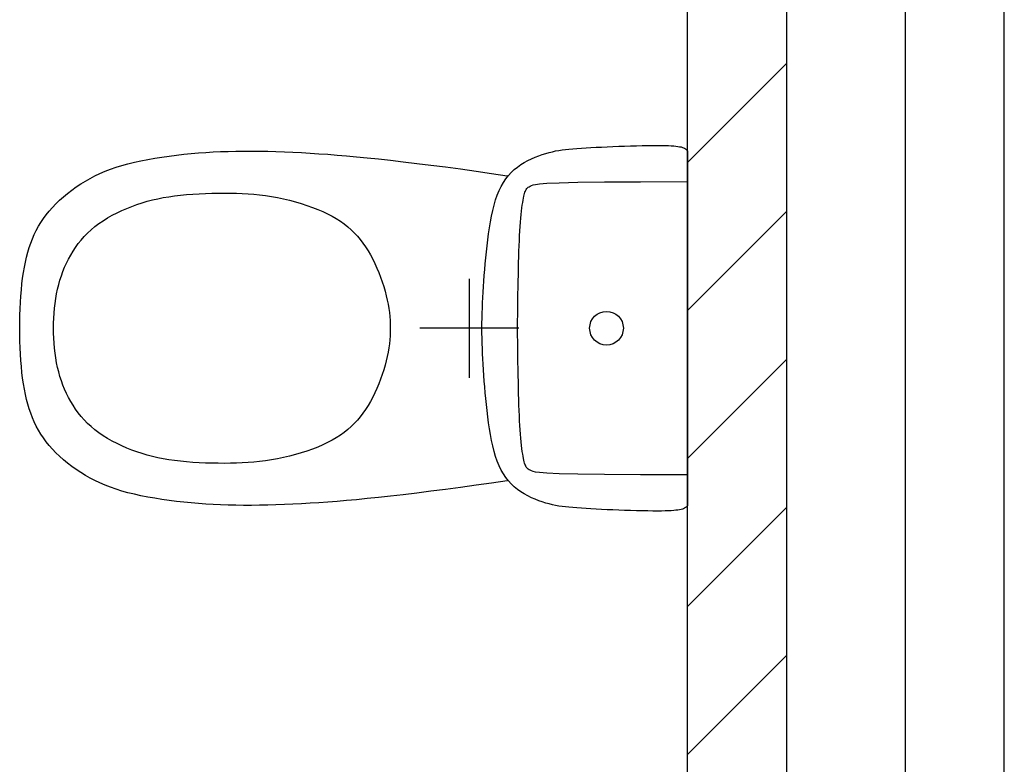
# Model space of a CAD drawing. Header units: millimetres. Extents: x -14827 to 65869, y -40284 to 56382.
# Tile 47 of 53: x 46039 to 47033, y 43920 to 44671. Entities that reach past the tile are written whole.
import ezdxf

# ---------------------------------------------------------------- set-up
doc = ezdxf.new("R2010")
doc.units = ezdxf.units.MM
doc.header["$LTSCALE"] = 100
doc.layers.add('xref', color=9, linetype='Continuous')

msp = doc.modelspace()

# ---------------------------------------------------------------- linework, layer by layer
at = {"layer": 'xref'}
for p, q in [((46812.64, 47410.02), (46812.64, 32538.26)), ((46932.64, 47410.02), (46932.64, 32585.6)), ((47032.64, 32624.99), (47032.64, 47410.02)), ((46712.64, 43910.02), (46712.64, 44810.02)), ((46712.64, 44527.28), (46812.64, 44627.28)), ((46631.54, 44543.14), (46637.35, 44543.39)), ((46637.35, 44543.39), (46643.31, 44543.62)), ((46643.31, 44543.62), (46649.35, 44543.84)), ((46649.35, 44543.84), (46655.39, 44544.04)), ((46655.39, 44544.04), (46661.33, 44544.21)), ((46661.33, 44544.21), (46667.1, 44544.35)), ((46667.1, 44544.35), (46672.59, 44544.46)), ((46672.59, 44544.46), (46677.73, 44544.53)), ((46677.73, 44544.53), (46682.43, 44544.55)), ((46682.43, 44544.55), (46686.61, 44544.53)), ((46686.61, 44544.53), (46690.31, 44544.46)), ((46690.31, 44544.46), (46693.57, 44544.34)), ((46693.57, 44544.34), (46696.42, 44544.19)), ((46696.42, 44544.19), (46698.93, 44544)), ((46698.93, 44544), (46701.13, 44543.77)), ((46701.13, 44543.77), (46703.06, 44543.51)), ((46703.06, 44543.51), (46704.77, 44543.21)), ((46182.14, 44532.77), (46189.44, 44533.79)), ((46189.44, 44533.79), (46196.81, 44534.72)), ((46196.81, 44534.72), (46204.2, 44535.54)), ((46204.2, 44535.54), (46211.58, 44536.26)), ((46211.58, 44536.26), (46218.98, 44536.89)), ((46218.98, 44536.89), (46226.4, 44537.43)), ((46226.4, 44537.43), (46233.87, 44537.87)), ((46233.87, 44537.87), (46241.4, 44538.22)), ((46241.4, 44538.22), (46249.02, 44538.49)), ((46249.02, 44538.49), (46256.75, 44538.66)), ((46256.75, 44538.66), (46264.6, 44538.76)), ((46264.6, 44538.76), (46272.59, 44538.76)), ((46272.59, 44538.76), (46280.72, 44538.69)), ((46280.72, 44538.69), (46288.98, 44538.53)), ((46288.98, 44538.53), (46297.35, 44538.3)), ((46297.35, 44538.3), (46305.83, 44538)), ((46305.83, 44538), (46314.41, 44537.63)), ((46314.41, 44537.63), (46323.08, 44537.2)), ((46323.08, 44537.2), (46331.84, 44536.7)), ((46331.84, 44536.7), (46340.68, 44536.13)), ((46340.68, 44536.13), (46349.69, 44535.5)), ((46349.69, 44535.5), (46358.97, 44534.78)), ((46358.97, 44534.78), (46368.62, 44533.96)), ((46368.62, 44533.96), (46378.74, 44533.03)), ((46558.93, 44532.66), (46562.61, 44534.09)), ((46562.61, 44534.09), (46566.23, 44535.34)), ((46566.23, 44535.34), (46569.73, 44536.44)), ((46569.73, 44536.44), (46573.09, 44537.38)), ((46573.09, 44537.38), (46576.35, 44538.18)), ((46576.35, 44538.18), (46579.57, 44538.86)), ((46579.57, 44538.86), (46582.8, 44539.43)), ((46582.8, 44539.43), (46586.11, 44539.92)), ((46586.11, 44539.92), (46589.54, 44540.35)), ((46589.54, 44540.35), (46593.16, 44540.73)), ((46593.16, 44540.73), (46597.03, 44541.07)), ((46597.03, 44541.07), (46601.19, 44541.4)), ((46601.19, 44541.4), (46605.63, 44541.72)), ((46605.63, 44541.72), (46610.34, 44542.03)), ((46610.34, 44542.03), (46615.31, 44542.33)), ((46615.31, 44542.33), (46620.5, 44542.61)), ((46620.5, 44542.61), (46625.92, 44542.88)), ((46625.92, 44542.88), (46631.54, 44543.14)), ((46704.77, 44543.21), (46706.3, 44542.89)), ((46706.3, 44542.89), (46707.66, 44542.53)), ((46707.66, 44542.53), (46708.86, 44542.11)), ((46708.86, 44542.11), (46709.9, 44541.64)), ((46709.9, 44541.64), (46710.8, 44541.1)), ((46710.8, 44541.1), (46711.55, 44540.47)), ((46711.55, 44540.47), (46712.16, 44539.75)), ((46712.16, 44539.75), (46712.64, 44538.93)), ((46712.64, 44538.93), (46712.64, 44181.11)), ((46135.9, 44522.48), (46141.77, 44524.31)), ((46141.77, 44524.31), (46147.91, 44526.01)), ((46147.91, 44526.01), (46154.33, 44527.59)), ((46154.33, 44527.59), (46161, 44529.06)), ((46161, 44529.06), (46167.88, 44530.4)), ((46167.88, 44530.4), (46174.94, 44531.64)), ((46174.94, 44531.64), (46182.14, 44532.77)), ((46378.74, 44533.03), (46389.41, 44531.99)), ((46389.41, 44531.99), (46400.75, 44530.81)), ((46400.75, 44530.81), (46412.85, 44529.49)), ((46412.85, 44529.49), (46425.77, 44528.01)), ((46425.77, 44528.01), (46439.43, 44526.38)), ((46439.43, 44526.38), (46453.73, 44524.62)), ((46453.73, 44524.62), (46468.54, 44522.72)), ((46541, 44522.66), (46544.38, 44525.07)), ((46544.38, 44525.07), (46547.9, 44527.26)), ((46547.9, 44527.26), (46551.53, 44529.25)), ((46551.53, 44529.25), (46555.22, 44531.05)), ((46555.22, 44531.05), (46558.93, 44532.66)), ((46109.68, 44511.22), (46114.58, 44513.77)), ((46114.58, 44513.77), (46119.64, 44516.17)), ((46119.64, 44516.17), (46124.86, 44518.41)), ((46124.86, 44518.41), (46130.27, 44520.52)), ((46130.27, 44520.52), (46135.9, 44522.48)), ((46468.54, 44522.72), (46483.77, 44520.69)), ((46483.77, 44520.69), (46499.28, 44518.55)), ((46499.28, 44518.55), (46514.98, 44516.3)), ((46514.98, 44516.3), (46530.74, 44513.94)), ((46529.4, 44510.72), (46532.01, 44514.09)), ((46532.01, 44514.09), (46534.82, 44517.19)), ((46534.82, 44517.19), (46537.82, 44520.04)), ((46537.82, 44520.04), (46541, 44522.66)), ((46095.64, 44502.58), (46100.21, 44505.62)), ((46100.21, 44505.62), (46104.89, 44508.5)), ((46104.89, 44508.5), (46109.68, 44511.22)), ((46524.72, 44503.15), (46526.97, 44507.08)), ((46526.97, 44507.08), (46529.4, 44510.72)), ((46554.07, 44503.38), (46555.45, 44503.96)), ((46555.45, 44503.96), (46557.1, 44504.55)), ((46557.1, 44504.55), (46559.32, 44505.15)), ((46559.32, 44505.15), (46563.39, 44505.74)), ((46563.39, 44505.74), (46570.84, 44506.32)), ((46570.84, 44506.32), (46583.22, 44506.84)), ((46583.22, 44506.84), (46602.04, 44507.28)), ((46602.04, 44507.28), (46628.87, 44507.63)), ((46628.87, 44507.63), (46665.22, 44507.86)), ((46665.22, 44507.86), (46712.64, 44507.94)), ((46082.81, 44492.7), (46086.92, 44496.11)), ((46086.92, 44496.11), (46091.21, 44499.41)), ((46091.21, 44499.41), (46095.64, 44502.58)), ((46194.92, 44493.57), (46200.96, 44494.28)), ((46200.96, 44494.28), (46207.16, 44494.88)), ((46207.16, 44494.88), (46213.47, 44495.37)), ((46213.47, 44495.37), (46219.86, 44495.75)), ((46219.86, 44495.75), (46226.28, 44496.05)), ((46226.28, 44496.05), (46232.69, 44496.25)), ((46232.69, 44496.25), (46239.04, 44496.36)), ((46239.04, 44496.36), (46245.28, 44496.4)), ((46245.28, 44496.4), (46251.4, 44496.36)), ((46251.4, 44496.36), (46257.4, 44496.24)), ((46257.4, 44496.24), (46263.31, 44496.01)), ((46263.31, 44496.01), (46269.17, 44495.67)), ((46269.17, 44495.67), (46275.01, 44495.21)), ((46275.01, 44495.21), (46280.86, 44494.61)), ((46280.86, 44494.61), (46286.73, 44493.85)), ((46286.73, 44493.85), (46292.68, 44492.92)), ((46519.08, 44489.45), (46520.78, 44494.34)), ((46520.78, 44494.34), (46522.66, 44498.9)), ((46522.66, 44498.9), (46524.72, 44503.15)), ((46547.55, 44493.11), (46547.93, 44494.68)), ((46547.93, 44494.68), (46548.32, 44496.06)), ((46548.32, 44496.06), (46548.72, 44497.26)), ((46548.72, 44497.26), (46549.14, 44498.31)), ((46549.14, 44498.31), (46549.58, 44499.25)), ((46549.58, 44499.25), (46550.06, 44500.09)), ((46550.06, 44500.09), (46550.59, 44500.85)), ((46550.59, 44500.85), (46551.22, 44501.54)), ((46551.22, 44501.54), (46551.99, 44502.19)), ((46551.99, 44502.19), (46552.93, 44502.8)), ((46552.93, 44502.8), (46554.07, 44503.38)), ((46071.66, 44481.98), (46075.16, 44485.62)), ((46075.16, 44485.62), (46078.88, 44489.2)), ((46078.88, 44489.2), (46082.81, 44492.7)), ((46151.9, 44483.01), (46156.99, 44484.86)), ((46156.99, 44484.86), (46162.1, 44486.54)), ((46162.1, 44486.54), (46167.28, 44488.07)), ((46167.28, 44488.07), (46172.54, 44489.45)), ((46172.54, 44489.45), (46177.92, 44490.68)), ((46177.92, 44490.68), (46183.42, 44491.77)), ((46183.42, 44491.77), (46189.08, 44492.73)), ((46189.08, 44492.73), (46194.92, 44493.57)), ((46292.68, 44492.92), (46298.71, 44491.82)), ((46298.71, 44491.82), (46304.79, 44490.55)), ((46304.79, 44490.55), (46310.87, 44489.11)), ((46310.87, 44489.11), (46316.89, 44487.53)), ((46316.89, 44487.53), (46322.83, 44485.81)), ((46322.83, 44485.81), (46328.62, 44483.96)), ((46328.62, 44483.96), (46334.21, 44481.99)), ((46516.18, 44478.81), (46517.55, 44484.26)), ((46517.55, 44484.26), (46519.08, 44489.45)), ((46545.63, 44481.42), (46546.03, 44484.33)), ((46546.03, 44484.33), (46546.41, 44486.95)), ((46546.41, 44486.95), (46546.79, 44489.27)), ((46546.79, 44489.27), (46547.17, 44491.32)), ((46547.17, 44491.32), (46547.55, 44493.11)), ((46062.56, 44470.71), (46065.37, 44474.53)), ((46065.37, 44474.53), (46068.4, 44478.28)), ((46068.4, 44478.28), (46071.66, 44481.98)), ((46127.36, 44471.34), (46132.05, 44473.98)), ((46132.05, 44473.98), (46136.89, 44476.48)), ((46136.89, 44476.48), (46141.83, 44478.81)), ((46141.83, 44478.81), (46146.84, 44480.99)), ((46146.84, 44480.99), (46151.9, 44483.01)), ((46334.21, 44481.99), (46339.56, 44479.92)), ((46339.56, 44479.92), (46344.64, 44477.75)), ((46344.64, 44477.75), (46349.43, 44475.47)), ((46349.43, 44475.47), (46353.97, 44473.08)), ((46514.94, 44473.16), (46516.18, 44478.81)), ((46544.5, 44470.98), (46544.86, 44474.74)), ((46544.86, 44474.74), (46545.25, 44478.22)), ((46545.25, 44478.22), (46545.63, 44481.42)), ((46712.64, 44377.94), (46812.64, 44477.94)), ((46057.56, 44462.84), (46059.96, 44466.82)), ((46059.96, 44466.82), (46062.56, 44470.71)), ((46114.42, 44462.54), (46118.51, 44465.61)), ((46118.51, 44465.61), (46122.83, 44468.54)), ((46122.83, 44468.54), (46127.36, 44471.34)), ((46353.97, 44473.08), (46358.26, 44470.59)), ((46358.26, 44470.59), (46362.31, 44467.97)), ((46362.31, 44467.97), (46366.13, 44465.22)), ((46366.13, 44465.22), (46369.75, 44462.34)), ((46512.83, 44461.39), (46513.83, 44467.34)), ((46513.83, 44467.34), (46514.94, 44473.16)), ((46543.82, 44462.68), (46544.15, 44466.96)), ((46544.15, 44466.96), (46544.5, 44470.98)), ((46051.44, 44450.31), (46053.31, 44454.59)), ((46053.31, 44454.59), (46055.34, 44458.77)), ((46055.34, 44458.77), (46057.56, 44462.84)), ((46103.68, 44452.56), (46107.02, 44456.01)), ((46107.02, 44456.01), (46110.59, 44459.34)), ((46110.59, 44459.34), (46114.42, 44462.54)), ((46369.75, 44462.34), (46373.18, 44459.32)), ((46373.18, 44459.32), (46376.42, 44456.16)), ((46376.42, 44456.16), (46379.5, 44452.85)), ((46511.12, 44449.28), (46511.93, 44455.35)), ((46511.93, 44455.35), (46512.83, 44461.39)), ((46543.26, 44453.38), (46543.52, 44458.15)), ((46543.52, 44458.15), (46543.82, 44462.68)), ((46048.17, 44441.36), (46049.73, 44445.9)), ((46049.73, 44445.9), (46051.44, 44450.31)), ((46094.95, 44441.59), (46097.66, 44445.35)), ((46097.66, 44445.35), (46100.56, 44449)), ((46100.56, 44449), (46103.68, 44452.56)), ((46379.5, 44452.85), (46382.41, 44449.39)), ((46382.41, 44449.39), (46385.17, 44445.77)), ((46385.17, 44445.77), (46387.8, 44442)), ((46510.39, 44443.2), (46511.12, 44449.28)), ((46542.82, 44443.14), (46543.03, 44448.37)), ((46543.03, 44448.37), (46543.26, 44453.38)), ((46045.47, 44431.82), (46046.75, 44436.67)), ((46046.75, 44436.67), (46048.17, 44441.36)), ((46090.08, 44433.83), (46092.43, 44437.75)), ((46092.43, 44437.75), (46094.95, 44441.59)), ((46387.8, 44442), (46390.3, 44438.07)), ((46390.3, 44438.07), (46392.67, 44433.97)), ((46509.11, 44431.1), (46509.72, 44437.13)), ((46509.72, 44437.13), (46510.39, 44443.2)), ((46542.47, 44432.05), (46542.64, 44437.7)), ((46542.64, 44437.7), (46542.82, 44443.14)), ((46043.29, 44421.6), (46044.32, 44426.8)), ((46044.32, 44426.8), (46045.47, 44431.82)), ((46083.97, 44421.61), (46085.85, 44425.76)), ((46085.85, 44425.76), (46087.89, 44429.83)), ((46087.89, 44429.83), (46090.08, 44433.83)), ((46392.67, 44433.97), (46394.95, 44429.71)), ((46394.95, 44429.71), (46397.12, 44425.29)), ((46397.12, 44425.29), (46399.18, 44420.73)), ((46508.06, 44419.19), (46508.56, 44425.11)), ((46508.56, 44425.11), (46509.11, 44431.1)), ((46542.18, 44420.17), (46542.32, 44426.2)), ((46542.32, 44426.2), (46542.47, 44432.05)), ((46041.56, 44410.58), (46042.37, 44416.2)), ((46042.37, 44416.2), (46043.29, 44421.6)), ((46080.66, 44413.05), (46082.24, 44417.37)), ((46082.24, 44417.37), (46083.97, 44421.61)), ((46399.18, 44420.73), (46401.13, 44416.09)), ((46401.13, 44416.09), (46402.95, 44411.39)), ((46507.61, 44413.35), (46508.06, 44419.19)), ((46542.04, 44413.96), (46542.18, 44420.17)), ((46040.25, 44398.73), (46040.85, 44404.75)), ((46040.85, 44404.75), (46041.56, 44410.58)), ((46077.95, 44404.12), (46079.23, 44408.63)), ((46079.23, 44408.63), (46080.66, 44413.05)), ((46402.95, 44411.39), (46404.63, 44406.67)), ((46404.63, 44406.67), (46406.16, 44401.98)), ((46492.64, 44310.02), (46492.64, 44410.02)), ((46506.82, 44401.96), (46507.2, 44407.6)), ((46507.2, 44407.6), (46507.61, 44413.35)), ((46541.77, 44401.06), (46541.9, 44407.58)), ((46541.9, 44407.58), (46542.04, 44413.96)), ((46039.73, 44392.53), (46040.25, 44398.73)), ((46074.97, 44390), (46075.82, 44394.8)), ((46075.82, 44394.8), (46076.81, 44399.51)), ((46076.81, 44399.51), (46077.95, 44404.12)), ((46406.16, 44401.98), (46407.53, 44397.35)), ((46407.53, 44397.35), (46408.73, 44392.82)), ((46506.18, 44391.03), (46506.48, 44396.44)), ((46506.48, 44396.44), (46506.82, 44401.96)), ((46541.54, 44387.66), (46541.65, 44394.41)), ((46541.65, 44394.41), (46541.77, 44401.06)), ((46039, 44379.75), (46039.32, 44386.2)), ((46039.32, 44386.2), (46039.73, 44392.53)), ((46073.69, 44380.18), (46074.26, 44385.12)), ((46074.26, 44385.12), (46074.97, 44390)), ((46408.73, 44392.82), (46409.75, 44388.41)), ((46409.75, 44388.41), (46410.6, 44384.13)), ((46505.68, 44380.48), (46505.91, 44385.72)), ((46505.91, 44385.72), (46506.18, 44391.03)), ((46541.45, 44380.82), (46541.54, 44387.66)), ((46038.77, 44373.22), (46039, 44379.75)), ((46072.94, 44370.15), (46073.25, 44375.18)), ((46073.25, 44375.18), (46073.69, 44380.18)), ((46410.6, 44384.13), (46411.29, 44379.96)), ((46411.29, 44379.96), (46411.84, 44375.87)), ((46411.84, 44375.87), (46412.24, 44371.84)), ((46505.37, 44370.19), (46505.5, 44375.31)), ((46505.5, 44375.31), (46505.68, 44380.48)), ((46541.38, 44373.92), (46541.45, 44380.82)), ((46038.59, 44360.02), (46038.64, 44366.63)), ((46038.64, 44366.63), (46038.77, 44373.22)), ((46072.69, 44360.02), (46072.75, 44365.09)), ((46072.75, 44365.09), (46072.94, 44370.15)), ((46412.24, 44371.84), (46412.51, 44367.87)), ((46412.51, 44367.87), (46412.67, 44363.94)), ((46505.26, 44360.02), (46505.28, 44365.1)), ((46505.28, 44365.1), (46505.37, 44370.19)), ((46541.32, 44360.02), (46541.33, 44366.98)), ((46541.33, 44366.98), (46541.38, 44373.92)), ((46038.64, 44353.4), (46038.59, 44360.02)), ((46072.75, 44354.95), (46072.69, 44360.02)), ((46072.94, 44349.89), (46072.75, 44354.95)), ((46412.67, 44356.1), (46412.51, 44352.17)), ((46412.67, 44363.94), (46412.72, 44360.02)), ((46412.72, 44360.02), (46412.67, 44356.1)), ((46542.64, 44360.02), (46442.64, 44360.02)), ((46505.28, 44354.94), (46505.26, 44360.02)), ((46505.37, 44349.85), (46505.28, 44354.94)), ((46541.33, 44353.06), (46541.32, 44360.02)), ((46038.77, 44346.82), (46038.64, 44353.4)), ((46039, 44340.29), (46038.77, 44346.82)), ((46073.25, 44344.85), (46072.94, 44349.89)), ((46073.69, 44339.86), (46073.25, 44344.85)), ((46412.24, 44348.2), (46411.84, 44344.17)), ((46412.51, 44352.17), (46412.24, 44348.2)), ((46505.5, 44344.73), (46505.37, 44349.85)), ((46505.68, 44339.55), (46505.5, 44344.73)), ((46541.38, 44346.12), (46541.33, 44353.06)), ((46541.45, 44339.22), (46541.38, 44346.12)), ((46039.32, 44333.84), (46039, 44340.29)), ((46074.26, 44334.92), (46073.69, 44339.86)), ((46074.97, 44330.04), (46074.26, 44334.92)), ((46410.6, 44335.9), (46409.75, 44331.62)), ((46411.29, 44340.08), (46410.6, 44335.9)), ((46411.84, 44344.17), (46411.29, 44340.08)), ((46505.91, 44334.32), (46505.68, 44339.55)), ((46541.54, 44332.38), (46541.45, 44339.22)), ((46039.73, 44327.51), (46039.32, 44333.84)), ((46040.25, 44321.31), (46039.73, 44327.51)), ((46075.82, 44325.24), (46074.97, 44330.04)), ((46076.81, 44320.53), (46075.82, 44325.24)), ((46408.73, 44327.22), (46407.53, 44322.69)), ((46409.75, 44331.62), (46408.73, 44327.22)), ((46506.18, 44329.01), (46505.91, 44334.32)), ((46506.48, 44323.6), (46506.18, 44329.01)), ((46541.65, 44325.63), (46541.54, 44332.38)), ((46541.77, 44318.98), (46541.65, 44325.63)), ((46712.64, 44228.6), (46812.64, 44328.6)), ((46040.85, 44315.29), (46040.25, 44321.31)), ((46041.56, 44309.45), (46040.85, 44315.29)), ((46077.95, 44315.92), (46076.81, 44320.53)), ((46079.23, 44311.41), (46077.95, 44315.92)), ((46406.16, 44318.06), (46404.63, 44313.37)), ((46407.53, 44322.69), (46406.16, 44318.06)), ((46506.82, 44318.08), (46506.48, 44323.6)), ((46507.2, 44312.44), (46506.82, 44318.08)), ((46541.9, 44312.46), (46541.77, 44318.98)), ((46042.37, 44303.84), (46041.56, 44309.45)), ((46080.66, 44306.99), (46079.23, 44311.41)), ((46082.24, 44302.67), (46080.66, 44306.99)), ((46402.95, 44308.65), (46401.13, 44303.95)), ((46404.63, 44313.37), (46402.95, 44308.65)), ((46507.61, 44306.69), (46507.2, 44312.44)), ((46508.06, 44300.85), (46507.61, 44306.69)), ((46542.04, 44306.08), (46541.9, 44312.46)), ((46542.18, 44299.87), (46542.04, 44306.08)), ((46043.29, 44298.44), (46042.37, 44303.84)), ((46044.32, 44293.23), (46043.29, 44298.44)), ((46083.97, 44298.43), (46082.24, 44302.67)), ((46085.85, 44294.28), (46083.97, 44298.43)), ((46399.18, 44299.31), (46397.12, 44294.75)), ((46401.13, 44303.95), (46399.18, 44299.31)), ((46508.56, 44294.93), (46508.06, 44300.85)), ((46509.11, 44288.94), (46508.56, 44294.93)), ((46542.32, 44293.84), (46542.18, 44299.87)), ((46045.47, 44288.21), (46044.32, 44293.23)), ((46046.75, 44283.37), (46045.47, 44288.21)), ((46087.89, 44290.21), (46085.85, 44294.28)), ((46090.08, 44286.21), (46087.89, 44290.21)), ((46092.43, 44282.29), (46090.08, 44286.21)), ((46392.67, 44286.07), (46390.3, 44281.97)), ((46394.95, 44290.33), (46392.67, 44286.07)), ((46397.12, 44294.75), (46394.95, 44290.33)), ((46509.72, 44282.91), (46509.11, 44288.94)), ((46542.47, 44287.99), (46542.32, 44293.84)), ((46542.64, 44282.34), (46542.47, 44287.99)), ((46048.17, 44278.68), (46046.75, 44283.37)), ((46049.73, 44274.14), (46048.17, 44278.68)), ((46094.95, 44278.45), (46092.43, 44282.29)), ((46097.66, 44274.69), (46094.95, 44278.45)), ((46387.8, 44278.04), (46385.17, 44274.27)), ((46390.3, 44281.97), (46387.8, 44278.04)), ((46510.39, 44276.84), (46509.72, 44282.91)), ((46511.12, 44270.76), (46510.39, 44276.84)), ((46542.82, 44276.89), (46542.64, 44282.34)), ((46543.03, 44271.66), (46542.82, 44276.89)), ((46051.44, 44269.73), (46049.73, 44274.14)), ((46053.31, 44265.44), (46051.44, 44269.73)), ((46055.34, 44261.27), (46053.31, 44265.44)), ((46100.56, 44271.03), (46097.66, 44274.69)), ((46103.68, 44267.48), (46100.56, 44271.03)), ((46107.02, 44264.03), (46103.68, 44267.48)), ((46379.5, 44267.19), (46376.42, 44263.88)), ((46382.41, 44270.65), (46379.5, 44267.19)), ((46385.17, 44274.27), (46382.41, 44270.65)), ((46511.93, 44264.68), (46511.12, 44270.76)), ((46543.26, 44266.66), (46543.03, 44271.66)), ((46543.52, 44261.89), (46543.26, 44266.66)), ((46057.56, 44257.2), (46055.34, 44261.27)), ((46059.96, 44253.22), (46057.56, 44257.2)), ((46110.59, 44260.7), (46107.02, 44264.03)), ((46114.42, 44257.5), (46110.59, 44260.7)), ((46118.51, 44254.43), (46114.42, 44257.5)), ((46369.75, 44257.7), (46366.13, 44254.82)), ((46373.18, 44260.72), (46369.75, 44257.7)), ((46376.42, 44263.88), (46373.18, 44260.72)), ((46512.83, 44258.65), (46511.93, 44264.68)), ((46513.83, 44252.7), (46512.83, 44258.65)), ((46543.82, 44257.36), (46543.52, 44261.89)), ((46544.15, 44253.08), (46543.82, 44257.36)), ((46062.56, 44249.33), (46059.96, 44253.22)), ((46065.37, 44245.51), (46062.56, 44249.33)), ((46068.4, 44241.75), (46065.37, 44245.51)), ((46122.83, 44251.5), (46118.51, 44254.43)), ((46127.36, 44248.7), (46122.83, 44251.5)), ((46132.05, 44246.06), (46127.36, 44248.7)), ((46136.89, 44243.56), (46132.05, 44246.06)), ((46353.97, 44246.95), (46349.43, 44244.57)), ((46358.26, 44249.45), (46353.97, 44246.95)), ((46362.31, 44252.07), (46358.26, 44249.45)), ((46366.13, 44254.82), (46362.31, 44252.07)), ((46514.94, 44246.88), (46513.83, 44252.7)), ((46516.18, 44241.22), (46514.94, 44246.88)), ((46544.5, 44249.06), (46544.15, 44253.08)), ((46544.86, 44245.3), (46544.5, 44249.06)), ((46545.25, 44241.82), (46544.86, 44245.3)), ((46071.66, 44238.06), (46068.4, 44241.75)), ((46075.16, 44234.42), (46071.66, 44238.06)), ((46141.83, 44241.22), (46136.89, 44243.56)), ((46146.84, 44239.04), (46141.83, 44241.22)), ((46151.9, 44237.03), (46146.84, 44239.04)), ((46156.99, 44235.18), (46151.9, 44237.03)), ((46162.1, 44233.5), (46156.99, 44235.18)), ((46328.62, 44236.08), (46322.83, 44234.23)), ((46334.21, 44238.05), (46328.62, 44236.08)), ((46339.56, 44240.12), (46334.21, 44238.05)), ((46344.64, 44242.29), (46339.56, 44240.12)), ((46349.43, 44244.57), (46344.64, 44242.29)), ((46517.55, 44235.78), (46516.18, 44241.22)), ((46519.08, 44230.59), (46517.55, 44235.78)), ((46545.63, 44238.62), (46545.25, 44241.82)), ((46546.03, 44235.71), (46545.63, 44238.62)), ((46546.41, 44233.09), (46546.03, 44235.71)), ((46078.88, 44230.84), (46075.16, 44234.42)), ((46082.81, 44227.34), (46078.88, 44230.84)), ((46086.92, 44223.93), (46082.81, 44227.34)), ((46167.28, 44231.97), (46162.1, 44233.5)), ((46172.54, 44230.59), (46167.28, 44231.97)), ((46177.92, 44229.36), (46172.54, 44230.59)), ((46183.42, 44228.27), (46177.92, 44229.36)), ((46189.08, 44227.31), (46183.42, 44228.27)), ((46194.92, 44226.47), (46189.08, 44227.31)), ((46200.96, 44225.76), (46194.92, 44226.47)), ((46207.16, 44225.16), (46200.96, 44225.76)), ((46280.86, 44225.43), (46275.01, 44224.83)), ((46286.73, 44226.19), (46280.86, 44225.43)), ((46292.68, 44227.12), (46286.73, 44226.19)), ((46298.71, 44228.22), (46292.68, 44227.12)), ((46304.79, 44229.49), (46298.71, 44228.22)), ((46310.87, 44230.92), (46304.79, 44229.49)), ((46316.89, 44232.51), (46310.87, 44230.92)), ((46322.83, 44234.23), (46316.89, 44232.51)), ((46520.78, 44225.7), (46519.08, 44230.59)), ((46522.66, 44221.14), (46520.78, 44225.7)), ((46546.79, 44230.77), (46546.41, 44233.09)), ((46547.17, 44228.72), (46546.79, 44230.77)), ((46547.55, 44226.92), (46547.17, 44228.72)), ((46547.93, 44225.35), (46547.55, 44226.92)), ((46548.32, 44223.98), (46547.93, 44225.35)), ((46091.21, 44220.63), (46086.92, 44223.93)), ((46095.64, 44217.46), (46091.21, 44220.63)), ((46100.21, 44214.42), (46095.64, 44217.46)), ((46213.47, 44224.67), (46207.16, 44225.16)), ((46219.86, 44224.28), (46213.47, 44224.67)), ((46226.28, 44223.99), (46219.86, 44224.28)), ((46232.69, 44223.79), (46226.28, 44223.99)), ((46239.04, 44223.68), (46232.69, 44223.79)), ((46245.28, 44223.64), (46239.04, 44223.68)), ((46251.4, 44223.68), (46245.28, 44223.64)), ((46257.4, 44223.8), (46251.4, 44223.68)), ((46263.31, 44224.03), (46257.4, 44223.8)), ((46269.17, 44224.36), (46263.31, 44224.03)), ((46275.01, 44224.83), (46269.17, 44224.36)), ((46524.72, 44216.89), (46522.66, 44221.14)), ((46526.97, 44212.96), (46524.72, 44216.89)), ((46548.72, 44222.78), (46548.32, 44223.98)), ((46549.14, 44221.72), (46548.72, 44222.78)), ((46549.58, 44220.79), (46549.14, 44221.72)), ((46550.06, 44219.95), (46549.58, 44220.79)), ((46550.59, 44219.19), (46550.06, 44219.95)), ((46551.22, 44218.5), (46550.59, 44219.19)), ((46551.99, 44217.85), (46551.22, 44218.5)), ((46552.93, 44217.24), (46551.99, 44217.85)), ((46554.07, 44216.66), (46552.93, 44217.24)), ((46555.45, 44216.08), (46554.07, 44216.66)), ((46557.1, 44215.49), (46555.45, 44216.08)), ((46559.32, 44214.89), (46557.1, 44215.49)), ((46104.89, 44211.54), (46100.21, 44214.42)), ((46109.68, 44208.82), (46104.89, 44211.54)), ((46114.58, 44206.27), (46109.68, 44208.82)), ((46119.64, 44203.87), (46114.58, 44206.27)), ((46530.74, 44206.1), (46514.98, 44203.74)), ((46529.4, 44209.32), (46526.97, 44212.96)), ((46532.01, 44205.95), (46529.4, 44209.32)), ((46534.82, 44202.85), (46532.01, 44205.95)), ((46563.39, 44214.29), (46559.32, 44214.89)), ((46570.84, 44213.72), (46563.39, 44214.29)), ((46583.22, 44213.2), (46570.84, 44213.72)), ((46602.04, 44212.75), (46583.22, 44213.2)), ((46628.87, 44212.41), (46602.04, 44212.75)), ((46665.22, 44212.18), (46628.87, 44212.41)), ((46712.64, 44212.1), (46665.22, 44212.18)), ((46124.86, 44201.62), (46119.64, 44203.87)), ((46130.27, 44199.52), (46124.86, 44201.62)), ((46135.9, 44197.56), (46130.27, 44199.52)), ((46141.77, 44195.73), (46135.9, 44197.56)), ((46147.91, 44194.03), (46141.77, 44195.73)), ((46453.73, 44195.42), (46439.43, 44193.66)), ((46468.54, 44197.32), (46453.73, 44195.42)), ((46483.77, 44199.35), (46468.54, 44197.32)), ((46499.28, 44201.49), (46483.77, 44199.35)), ((46514.98, 44203.74), (46499.28, 44201.49)), ((46537.82, 44200), (46534.82, 44202.85)), ((46541, 44197.38), (46537.82, 44200)), ((46544.38, 44194.97), (46541, 44197.38)), ((46154.33, 44192.45), (46147.91, 44194.03)), ((46161, 44190.98), (46154.33, 44192.45)), ((46167.88, 44189.63), (46161, 44190.98)), ((46174.94, 44188.4), (46167.88, 44189.63)), ((46182.14, 44187.27), (46174.94, 44188.4)), ((46189.44, 44186.24), (46182.14, 44187.27)), ((46196.81, 44185.32), (46189.44, 44186.24)), ((46368.62, 44186.08), (46358.97, 44185.26)), ((46378.74, 44187), (46368.62, 44186.08)), ((46389.41, 44188.05), (46378.74, 44187)), ((46400.75, 44189.23), (46389.41, 44188.05)), ((46412.85, 44190.55), (46400.75, 44189.23)), ((46425.77, 44192.03), (46412.85, 44190.55)), ((46439.43, 44193.66), (46425.77, 44192.03)), ((46547.9, 44192.78), (46544.38, 44194.97)), ((46551.53, 44190.79), (46547.9, 44192.78)), ((46555.22, 44188.99), (46551.53, 44190.79)), ((46558.93, 44187.38), (46555.22, 44188.99)), ((46562.61, 44185.95), (46558.93, 44187.38)), ((46566.23, 44184.69), (46562.61, 44185.95)), ((46204.2, 44184.5), (46196.81, 44185.32)), ((46211.58, 44183.78), (46204.2, 44184.5)), ((46218.98, 44183.15), (46211.58, 44183.78)), ((46226.4, 44182.61), (46218.98, 44183.15)), ((46233.87, 44182.17), (46226.4, 44182.61)), ((46241.4, 44181.81), (46233.87, 44182.17)), ((46249.02, 44181.55), (46241.4, 44181.81)), ((46256.75, 44181.37), (46249.02, 44181.55)), ((46264.6, 44181.28), (46256.75, 44181.37)), ((46272.59, 44181.28), (46264.6, 44181.28)), ((46280.72, 44181.35), (46272.59, 44181.28)), ((46288.98, 44181.5), (46280.72, 44181.35)), ((46297.35, 44181.73), (46288.98, 44181.5)), ((46305.83, 44182.03), (46297.35, 44181.73)), ((46314.41, 44182.41), (46305.83, 44182.03)), ((46323.08, 44182.84), (46314.41, 44182.41)), ((46331.84, 44183.34), (46323.08, 44182.84)), ((46340.68, 44183.91), (46331.84, 44183.34)), ((46349.69, 44184.54), (46340.68, 44183.91)), ((46358.97, 44185.26), (46349.69, 44184.54)), ((46569.73, 44183.6), (46566.23, 44184.69)), ((46573.09, 44182.66), (46569.73, 44183.6)), ((46576.35, 44181.86), (46573.09, 44182.66)), ((46579.57, 44181.18), (46576.35, 44181.86)), ((46582.8, 44180.61), (46579.57, 44181.18)), ((46586.11, 44180.12), (46582.8, 44180.61)), ((46589.54, 44179.69), (46586.11, 44180.12)), ((46593.16, 44179.31), (46589.54, 44179.69)), ((46597.03, 44178.97), (46593.16, 44179.31)), ((46601.19, 44178.63), (46597.03, 44178.97)), ((46605.63, 44178.31), (46601.19, 44178.63)), ((46610.34, 44178.01), (46605.63, 44178.31)), ((46615.31, 44177.71), (46610.34, 44178.01)), ((46620.5, 44177.43), (46615.31, 44177.71)), ((46625.92, 44177.16), (46620.5, 44177.43)), ((46631.54, 44176.9), (46625.92, 44177.16)), ((46637.35, 44176.65), (46631.54, 44176.9)), ((46643.31, 44176.41), (46637.35, 44176.65)), ((46649.35, 44176.2), (46643.31, 44176.41)), ((46655.39, 44176), (46649.35, 44176.2)), ((46661.33, 44175.83), (46655.39, 44176)), ((46667.1, 44175.69), (46661.33, 44175.83)), ((46672.59, 44175.58), (46667.1, 44175.69)), ((46677.73, 44175.51), (46672.59, 44175.58)), ((46690.31, 44175.58), (46686.61, 44175.51)), ((46693.57, 44175.7), (46690.31, 44175.58)), ((46696.42, 44175.85), (46693.57, 44175.7)), ((46698.93, 44176.04), (46696.42, 44175.85)), ((46701.13, 44176.27), (46698.93, 44176.04)), ((46703.06, 44176.53), (46701.13, 44176.27)), ((46704.77, 44176.82), (46703.06, 44176.53)), ((46706.3, 44177.15), (46704.77, 44176.82)), ((46707.66, 44177.51), (46706.3, 44177.15)), ((46708.86, 44177.92), (46707.66, 44177.51)), ((46709.9, 44178.4), (46708.86, 44177.92)), ((46710.8, 44178.94), (46709.9, 44178.4)), ((46711.55, 44179.57), (46710.8, 44178.94)), ((46712.16, 44180.28), (46711.55, 44179.57)), ((46712.64, 44181.11), (46712.16, 44180.28)), ((46712.64, 44079.26), (46812.64, 44179.26)), ((46682.43, 44175.49), (46677.73, 44175.51)), ((46686.61, 44175.51), (46682.43, 44175.49)), ((46712.64, 43929.92), (46812.64, 44029.92))]:
    msp.add_line(p, q, dxfattribs=at)
msp.add_circle((46631.02, 44360.02), 17, dxfattribs=at)

doc.saveas('drawing.dxf')
